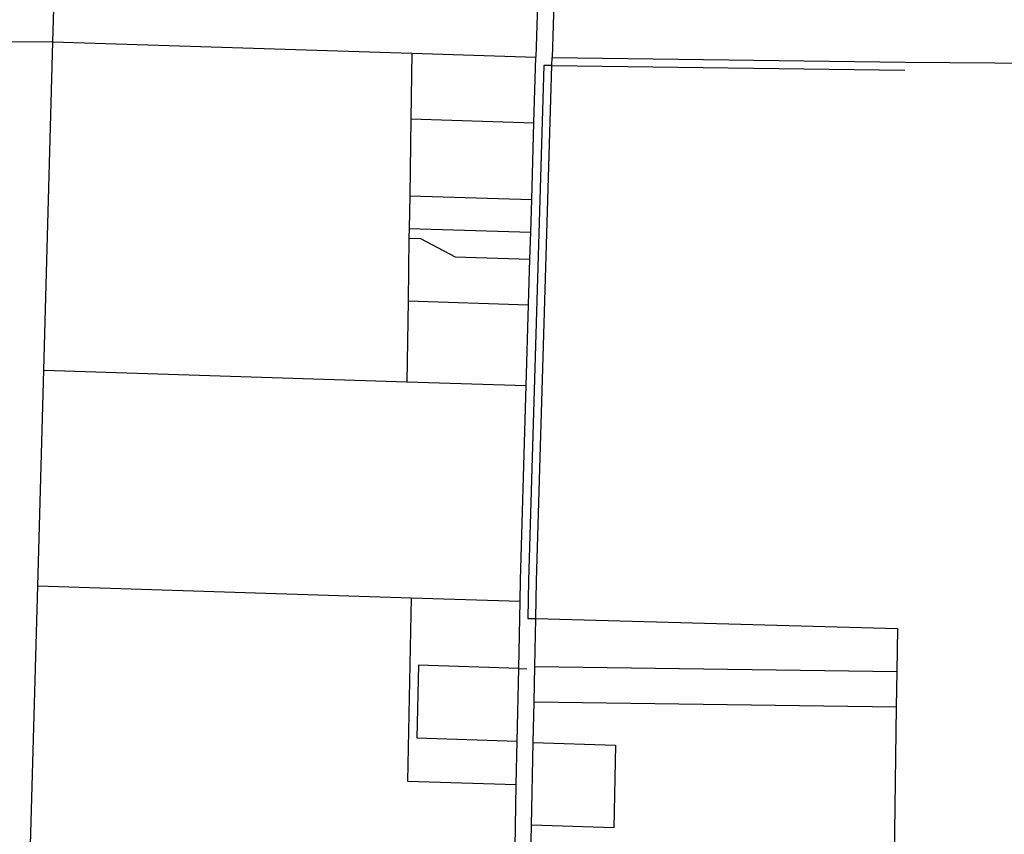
# Model space of a CAD drawing. Header units: feet. Extents: x 1348695 to 1391571, y 443146 to 661817.
# Tile 52 of 58: x 1366477 to 1369534, y 653168 to 655698. Entities that reach past the tile are written whole.
import ezdxf

# ---------------------------------------------------------------- set-up
doc = ezdxf.new("R2010")
doc.units = ezdxf.units.FT
doc.header["$MEASUREMENT"] = 0
doc.layers.add('eatpar', color=32, linetype='Continuous')

msp = doc.modelspace()

# ---------------------------------------------------------------- linework, layer by layer
at = {"layer": 'eatpar'}
for p, q in [((1366579.875, 655629.5), (1366653.25, 658263.4375)), ((1365229.125, 655639), (1366579.875, 655629.5)), ((1366551.375, 654609.25), (1366579.875, 655629.5)), ((1366579.875, 655629.5), (1367694.75, 655594.125)), ((1367694.75, 655594.125), (1367691.5, 655390.3125)), ((1367694.75, 655594.125), (1368079.75, 655581.9375)), ((1368073.75, 655378.25), (1368079.75, 655581.9375)), ((1368129, 655555.375), (1368129.75, 655580.375)), ((1368129, 655555.375), (1369225.75, 655541.125)), ((1367691.5, 655390.3125), (1367687.75, 655151.125)), ((1367691.5, 655390.3125), (1368073.75, 655378.25)), ((1368066.75, 655139.125), (1368073.75, 655378.25)), ((1367687.75, 655151.125), (1367686.125, 655050)), ((1367687.75, 655151.125), (1368066.75, 655139.125)), ((1368063.75, 655038), (1368066.75, 655139.125)), ((1367686.125, 655050), (1367685.625, 655019.6875)), ((1367686.125, 655050), (1368063.75, 655038)), ((1368061.25, 654954.625), (1368063.75, 655038)), ((1367685.625, 655019.6875), (1367682.625, 654824.75)), ((1368057.125, 654812.875), (1368061.25, 654954.625)), ((1367682.625, 654824.75), (1367678.625, 654573.5625)), ((1367682.625, 654824.75), (1368057.125, 654812.875)), ((1368049.75, 654561.8125), (1368057.125, 654812.875)), ((1366532.75, 653939.5625), (1366551.375, 654609.25)), ((1366551.375, 654609.25), (1367678.625, 654573.5625)), ((1367678.625, 654573.5625), (1368049.75, 654561.8125)), ((1366505.25, 652952.625), (1366532.75, 653939.5625)), ((1366532.75, 653939.5625), (1367692.375, 653902.8125)), ((1367692.375, 653902.8125), (1368030.5, 653892.125)), ((1368026.25, 653682.875), (1368030.5, 653892.125)), ((1368076.5, 653688.875), (1368079.5, 653837.9375)), ((1368074.25, 653579.1875), (1368076.5, 653688.875)), ((1368076.5, 653688.875), (1369200.125, 653673.875)), ((1368021.625, 653457.4375), (1368026.25, 653682.875)), ((1368026.25, 653682.875), (1368051.25, 653682.0625)), ((1369200.125, 653673.875), (1369198.625, 653563.875)), ((1368071.625, 653453), (1368074.25, 653579.1875)), ((1368074.25, 653579.1875), (1369198.625, 653563.875)), ((1369198.625, 653563.875), (1369189.875, 652918.0625)), ((1368018.875, 653322.0625), (1368021.625, 653457.4375)), ((1368066.375, 653196.1875), (1368071.625, 653453)), ((1368014.875, 653126.625), (1368018.875, 653322.0625)), ((1368060.75, 652924.125), (1368066.375, 653196.1875))]:
    msp.add_line(p, q, dxfattribs=at)
for points in [[(1368132.25, 656528.375), (1368131.25, 656520.4375), (1368124.75, 656467.1875), (1368117.25, 656405.9375), (1368110.875, 656344.5), (1368105.625, 656283), (1368101.375, 656221.375), (1368098.25, 656159.75), (1368097.125, 656128.6875), (1368081.75, 655648.125), (1368079.75, 655581.9375)], [(1368147, 656127.0625), (1368131.75, 655646.625), (1368129.75, 655580.375)], [(1368129.75, 655580.375), (1369226.125, 655566.125), (1371869.125, 655546.75)], [(1368129, 655555.375), (1368104, 655555.6875), (1368056.875, 653956.1875), (1368054.5, 653838.625), (1368079.5, 653837.9375)], [(1368079.5, 653837.9375), (1368081.875, 653955.5625), (1368129, 655555.375)], [(1367685.625, 655019.6875), (1367721.25, 655018.5625), (1367829.5, 654961.9375), (1368061.25, 654954.625)], [(1368030.5, 653892.125), (1368031.875, 653956.8125), (1368049.75, 654561.8125)], [(1367692.375, 653902.8125), (1367680.625, 653332.75), (1368018.875, 653322.0625)], [(1368079.5, 653837.9375), (1369202, 653807.3125), (1369200.125, 653673.875)], [(1368026.25, 653682.875), (1367714.75, 653692.75), (1367710.125, 653467.3125), (1368021.625, 653457.4375)], [(1368071.625, 653453), (1368326.875, 653444.9375), (1368321.625, 653188.125), (1368066.375, 653196.1875)]]:
    msp.add_lwpolyline(points, dxfattribs=at)

doc.saveas('drawing.dxf')
